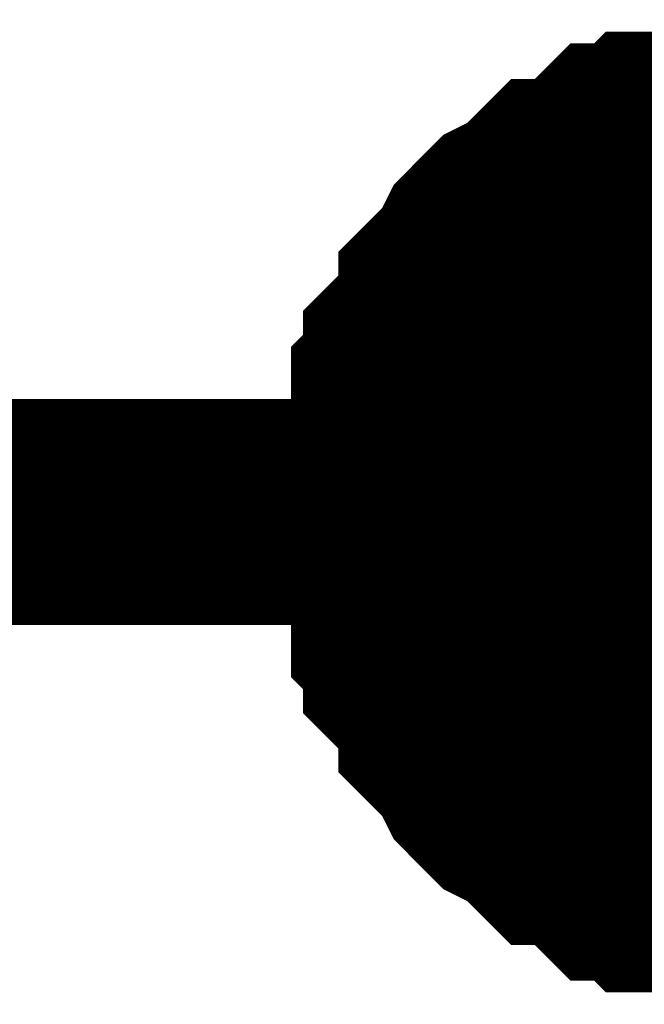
# Model space of a CAD drawing. Header units: inches. Extents: x 0 to 9.5, y -0.01 to 7.51.
# Tile 18 of 59: x 0.7627 to 0.7954, y 4.774 to 4.8255. Entities that reach past the tile are written whole.
import ezdxf

# ---------------------------------------------------------------- set-up
doc = ezdxf.new("R2010")
doc.units = ezdxf.units.IN
doc.header["$MEASUREMENT"] = 0
doc.layers.add('Sheet', color=255, linetype='Continuous')

msp = doc.modelspace()

# ---------------------------------------------------------------- linework, layer by layer
at = {"layer": 'Sheet'}
for points in [[(0.782163, 4.799727, 0.0118, 0.0118, 0), (0.782163, 4.800967, 0.0118, 0.0118, 0), (0.782163, 4.801587, 0.0118, 0.0118, 0), (0.782163, 4.802827, 0.0118, 0.0118, 0), (0.782783, 4.804067, 0.0118, 0.0118, 0), (0.782783, 4.804688, 0.0118, 0.0118, 0), (0.782783, 4.805928, 0.0118, 0.0118, 0), (0.783403, 4.806548, 0.0118, 0.0118, 0), (0.783403, 4.807788, 0.0118, 0.0118, 0), (0.784023, 4.808408, 0.0118, 0.0118, 0), (0.784642, 4.809028, 0.0118, 0.0118, 0), (0.785262, 4.810268, 0.0118, 0.0118, 0), (0.785262, 4.810888, 0.0118, 0.0118, 0), (0.785882, 4.811508, 0.0118, 0.0118, 0), (0.786502, 4.812128, 0.0118, 0.0118, 0), (0.787122, 4.813368, 0.0118, 0.0118, 0), (0.787741, 4.813988, 0.0118, 0.0118, 0), (0.788361, 4.814608, 0.0118, 0.0118, 0), (0.789601, 4.815228, 0.0118, 0.0118, 0), (0.790221, 4.815848, 0.0118, 0.0118, 0), (0.79084, 4.816468, 0.0118, 0.0118, 0), (0.79146, 4.816468, 0.0118, 0.0118, 0), (0.7927, 4.817088, 0.0118, 0.0118, 0), (0.793319, 4.817708, 0.0118, 0.0118, 0), (0.793939, 4.818328, 0.0118, 0.0118, 0), (0.795179, 4.818328, 0.0118, 0.0118, 0), (0.795799, 4.818948, 0.0118, 0.0118, 0), (0.797038, 4.818948, 0.0118, 0.0118, 0), (0.797658, 4.818948, 0.0118, 0.0118, 0), (0.798897, 4.819568, 0.0118, 0.0118, 0), (0.800137, 4.819568, 0.0118, 0.0118, 0), (0.800757, 4.819568, 0.0118, 0.0118, 0), (0.801996, 4.819568, 0.0118, 0.0118, 0)], [(0.782163, 4.799727, 0.0118, 0.0118, 0), (0.782163, 4.800967, 0.0118, 0.0118, 0), (0.782163, 4.801587, 0.0118, 0.0118, 0), (0.782163, 4.802827, 0.0118, 0.0118, 0), (0.782783, 4.804067, 0.0118, 0.0118, 0), (0.782783, 4.804688, 0.0118, 0.0118, 0), (0.782783, 4.805928, 0.0118, 0.0118, 0), (0.783403, 4.806548, 0.0118, 0.0118, 0), (0.783403, 4.807788, 0.0118, 0.0118, 0), (0.784023, 4.808408, 0.0118, 0.0118, 0), (0.784642, 4.809028, 0.0118, 0.0118, 0), (0.785262, 4.810268, 0.0118, 0.0118, 0), (0.785262, 4.810888, 0.0118, 0.0118, 0), (0.785882, 4.811508, 0.0118, 0.0118, 0), (0.786502, 4.812128, 0.0118, 0.0118, 0), (0.787122, 4.813368, 0.0118, 0.0118, 0), (0.787741, 4.813988, 0.0118, 0.0118, 0), (0.788361, 4.814608, 0.0118, 0.0118, 0), (0.789601, 4.815228, 0.0118, 0.0118, 0), (0.790221, 4.815848, 0.0118, 0.0118, 0), (0.79084, 4.816468, 0.0118, 0.0118, 0), (0.79146, 4.816468, 0.0118, 0.0118, 0), (0.7927, 4.817088, 0.0118, 0.0118, 0), (0.793319, 4.817708, 0.0118, 0.0118, 0), (0.793939, 4.818328, 0.0118, 0.0118, 0), (0.795179, 4.818328, 0.0118, 0.0118, 0), (0.795799, 4.818948, 0.0118, 0.0118, 0), (0.797038, 4.818948, 0.0118, 0.0118, 0), (0.797658, 4.818948, 0.0118, 0.0118, 0), (0.798897, 4.819568, 0.0118, 0.0118, 0), (0.800137, 4.819568, 0.0118, 0.0118, 0), (0.800757, 4.819568, 0.0118, 0.0118, 0), (0.801996, 4.819568, 0.0118, 0.0118, 0)], [(0.782163, 4.799727, 0.0118, 0.0118, 0), (0.782163, 4.800967, 0.0118, 0.0118, 0), (0.782163, 4.801587, 0.0118, 0.0118, 0), (0.782163, 4.802827, 0.0118, 0.0118, 0), (0.782783, 4.804067, 0.0118, 0.0118, 0), (0.782783, 4.804688, 0.0118, 0.0118, 0), (0.782783, 4.805928, 0.0118, 0.0118, 0), (0.783403, 4.806548, 0.0118, 0.0118, 0), (0.783403, 4.807788, 0.0118, 0.0118, 0), (0.784023, 4.808408, 0.0118, 0.0118, 0), (0.784642, 4.809028, 0.0118, 0.0118, 0), (0.785262, 4.810268, 0.0118, 0.0118, 0), (0.785262, 4.810888, 0.0118, 0.0118, 0), (0.785882, 4.811508, 0.0118, 0.0118, 0), (0.786502, 4.812128, 0.0118, 0.0118, 0), (0.787122, 4.813368, 0.0118, 0.0118, 0), (0.787741, 4.813988, 0.0118, 0.0118, 0), (0.788361, 4.814608, 0.0118, 0.0118, 0), (0.789601, 4.815228, 0.0118, 0.0118, 0), (0.790221, 4.815848, 0.0118, 0.0118, 0), (0.79084, 4.816468, 0.0118, 0.0118, 0), (0.79146, 4.816468, 0.0118, 0.0118, 0), (0.7927, 4.817088, 0.0118, 0.0118, 0), (0.793319, 4.817708, 0.0118, 0.0118, 0), (0.793939, 4.818328, 0.0118, 0.0118, 0), (0.795179, 4.818328, 0.0118, 0.0118, 0), (0.795799, 4.818948, 0.0118, 0.0118, 0), (0.797038, 4.818948, 0.0118, 0.0118, 0), (0.797658, 4.818948, 0.0118, 0.0118, 0), (0.798897, 4.819568, 0.0118, 0.0118, 0), (0.800137, 4.819568, 0.0118, 0.0118, 0), (0.800757, 4.819568, 0.0118, 0.0118, 0), (0.801996, 4.819568, 0.0118, 0.0118, 0)], [(0.782163, 4.799727, 0.0118, 0.0118, 0), (0.782163, 4.800967, 0.0118, 0.0118, 0), (0.782163, 4.801587, 0.0118, 0.0118, 0), (0.782163, 4.802827, 0.0118, 0.0118, 0), (0.782783, 4.804067, 0.0118, 0.0118, 0), (0.782783, 4.804688, 0.0118, 0.0118, 0), (0.782783, 4.805928, 0.0118, 0.0118, 0), (0.783403, 4.806548, 0.0118, 0.0118, 0), (0.783403, 4.807788, 0.0118, 0.0118, 0), (0.784023, 4.808408, 0.0118, 0.0118, 0), (0.784642, 4.809028, 0.0118, 0.0118, 0), (0.785262, 4.810268, 0.0118, 0.0118, 0), (0.785262, 4.810888, 0.0118, 0.0118, 0), (0.785882, 4.811508, 0.0118, 0.0118, 0), (0.786502, 4.812128, 0.0118, 0.0118, 0), (0.787122, 4.813368, 0.0118, 0.0118, 0), (0.787741, 4.813988, 0.0118, 0.0118, 0), (0.788361, 4.814608, 0.0118, 0.0118, 0), (0.789601, 4.815228, 0.0118, 0.0118, 0), (0.790221, 4.815848, 0.0118, 0.0118, 0), (0.79084, 4.816468, 0.0118, 0.0118, 0), (0.79146, 4.816468, 0.0118, 0.0118, 0), (0.7927, 4.817088, 0.0118, 0.0118, 0), (0.793319, 4.817708, 0.0118, 0.0118, 0), (0.793939, 4.818328, 0.0118, 0.0118, 0), (0.795179, 4.818328, 0.0118, 0.0118, 0), (0.795799, 4.818948, 0.0118, 0.0118, 0), (0.797038, 4.818948, 0.0118, 0.0118, 0), (0.797658, 4.818948, 0.0118, 0.0118, 0), (0.798897, 4.819568, 0.0118, 0.0118, 0), (0.800137, 4.819568, 0.0118, 0.0118, 0), (0.800757, 4.819568, 0.0118, 0.0118, 0), (0.801996, 4.819568, 0.0118, 0.0118, 0)], [(0.782163, 4.799727, 0.0118, 0.0118, 0), (0.782163, 4.800967, 0.0118, 0.0118, 0), (0.782163, 4.801587, 0.0118, 0.0118, 0), (0.782163, 4.802827, 0.0118, 0.0118, 0), (0.782783, 4.804067, 0.0118, 0.0118, 0), (0.782783, 4.804688, 0.0118, 0.0118, 0), (0.782783, 4.805928, 0.0118, 0.0118, 0), (0.783403, 4.806548, 0.0118, 0.0118, 0), (0.783403, 4.807788, 0.0118, 0.0118, 0), (0.784023, 4.808408, 0.0118, 0.0118, 0), (0.784642, 4.809028, 0.0118, 0.0118, 0), (0.785262, 4.810268, 0.0118, 0.0118, 0), (0.785262, 4.810888, 0.0118, 0.0118, 0), (0.785882, 4.811508, 0.0118, 0.0118, 0), (0.786502, 4.812128, 0.0118, 0.0118, 0), (0.787122, 4.813368, 0.0118, 0.0118, 0), (0.787741, 4.813988, 0.0118, 0.0118, 0), (0.788361, 4.814608, 0.0118, 0.0118, 0), (0.789601, 4.815228, 0.0118, 0.0118, 0), (0.790221, 4.815848, 0.0118, 0.0118, 0), (0.79084, 4.816468, 0.0118, 0.0118, 0), (0.79146, 4.816468, 0.0118, 0.0118, 0), (0.7927, 4.817088, 0.0118, 0.0118, 0), (0.793319, 4.817708, 0.0118, 0.0118, 0), (0.793939, 4.818328, 0.0118, 0.0118, 0), (0.795179, 4.818328, 0.0118, 0.0118, 0), (0.795799, 4.818948, 0.0118, 0.0118, 0), (0.797038, 4.818948, 0.0118, 0.0118, 0), (0.797658, 4.818948, 0.0118, 0.0118, 0), (0.798897, 4.819568, 0.0118, 0.0118, 0), (0.800137, 4.819568, 0.0118, 0.0118, 0), (0.800757, 4.819568, 0.0118, 0.0118, 0), (0.801996, 4.819568, 0.0118, 0.0118, 0)], [(0.782163, 4.799727, 0.0118, 0.0118, 0), (0.782163, 4.800967, 0.0118, 0.0118, 0), (0.782163, 4.801587, 0.0118, 0.0118, 0), (0.782163, 4.802827, 0.0118, 0.0118, 0), (0.782783, 4.804067, 0.0118, 0.0118, 0), (0.782783, 4.804688, 0.0118, 0.0118, 0), (0.782783, 4.805928, 0.0118, 0.0118, 0), (0.783403, 4.806548, 0.0118, 0.0118, 0), (0.783403, 4.807788, 0.0118, 0.0118, 0), (0.784023, 4.808408, 0.0118, 0.0118, 0), (0.784642, 4.809028, 0.0118, 0.0118, 0), (0.785262, 4.810268, 0.0118, 0.0118, 0), (0.785262, 4.810888, 0.0118, 0.0118, 0), (0.785882, 4.811508, 0.0118, 0.0118, 0), (0.786502, 4.812128, 0.0118, 0.0118, 0), (0.787122, 4.813368, 0.0118, 0.0118, 0), (0.787741, 4.813988, 0.0118, 0.0118, 0), (0.788361, 4.814608, 0.0118, 0.0118, 0), (0.789601, 4.815228, 0.0118, 0.0118, 0), (0.790221, 4.815848, 0.0118, 0.0118, 0), (0.79084, 4.816468, 0.0118, 0.0118, 0), (0.79146, 4.816468, 0.0118, 0.0118, 0), (0.7927, 4.817088, 0.0118, 0.0118, 0), (0.793319, 4.817708, 0.0118, 0.0118, 0), (0.793939, 4.818328, 0.0118, 0.0118, 0), (0.795179, 4.818328, 0.0118, 0.0118, 0), (0.795799, 4.818948, 0.0118, 0.0118, 0), (0.797038, 4.818948, 0.0118, 0.0118, 0), (0.797658, 4.818948, 0.0118, 0.0118, 0), (0.798897, 4.819568, 0.0118, 0.0118, 0), (0.800137, 4.819568, 0.0118, 0.0118, 0), (0.800757, 4.819568, 0.0118, 0.0118, 0), (0.801996, 4.819568, 0.0118, 0.0118, 0)], [(0.782163, 4.799727, 0.0118, 0.0118, 0), (0.782163, 4.800967, 0.0118, 0.0118, 0), (0.782163, 4.801587, 0.0118, 0.0118, 0), (0.782163, 4.802827, 0.0118, 0.0118, 0), (0.782783, 4.804067, 0.0118, 0.0118, 0), (0.782783, 4.804688, 0.0118, 0.0118, 0), (0.782783, 4.805928, 0.0118, 0.0118, 0), (0.783403, 4.806548, 0.0118, 0.0118, 0), (0.783403, 4.807788, 0.0118, 0.0118, 0), (0.784023, 4.808408, 0.0118, 0.0118, 0), (0.784642, 4.809028, 0.0118, 0.0118, 0), (0.785262, 4.810268, 0.0118, 0.0118, 0), (0.785262, 4.810888, 0.0118, 0.0118, 0), (0.785882, 4.811508, 0.0118, 0.0118, 0), (0.786502, 4.812128, 0.0118, 0.0118, 0), (0.787122, 4.813368, 0.0118, 0.0118, 0), (0.787741, 4.813988, 0.0118, 0.0118, 0), (0.788361, 4.814608, 0.0118, 0.0118, 0), (0.789601, 4.815228, 0.0118, 0.0118, 0), (0.790221, 4.815848, 0.0118, 0.0118, 0), (0.79084, 4.816468, 0.0118, 0.0118, 0), (0.79146, 4.816468, 0.0118, 0.0118, 0), (0.7927, 4.817088, 0.0118, 0.0118, 0), (0.793319, 4.817708, 0.0118, 0.0118, 0), (0.793939, 4.818328, 0.0118, 0.0118, 0), (0.795179, 4.818328, 0.0118, 0.0118, 0), (0.795799, 4.818948, 0.0118, 0.0118, 0), (0.797038, 4.818948, 0.0118, 0.0118, 0), (0.797658, 4.818948, 0.0118, 0.0118, 0), (0.798897, 4.819568, 0.0118, 0.0118, 0), (0.800137, 4.819568, 0.0118, 0.0118, 0), (0.800757, 4.819568, 0.0118, 0.0118, 0), (0.801996, 4.819568, 0.0118, 0.0118, 0)], [(0.782163, 4.799727, 0.0039, 0.0039, 0), (0.782163, 4.800967, 0.0039, 0.0039, 0), (0.782163, 4.801587, 0.0039, 0.0039, 0), (0.782163, 4.802827, 0.0039, 0.0039, 0), (0.782783, 4.804067, 0.0039, 0.0039, 0), (0.782783, 4.804688, 0.0039, 0.0039, 0), (0.782783, 4.805928, 0.0039, 0.0039, 0), (0.783403, 4.806548, 0.0039, 0.0039, 0), (0.783403, 4.807788, 0.0039, 0.0039, 0), (0.784023, 4.808408, 0.0039, 0.0039, 0), (0.784642, 4.809028, 0.0039, 0.0039, 0), (0.785262, 4.810268, 0.0039, 0.0039, 0), (0.785262, 4.810888, 0.0039, 0.0039, 0), (0.785882, 4.811508, 0.0039, 0.0039, 0), (0.786502, 4.812128, 0.0039, 0.0039, 0), (0.787122, 4.813368, 0.0039, 0.0039, 0), (0.787741, 4.813988, 0.0039, 0.0039, 0), (0.788361, 4.814608, 0.0039, 0.0039, 0), (0.789601, 4.815228, 0.0039, 0.0039, 0), (0.790221, 4.815848, 0.0039, 0.0039, 0), (0.79084, 4.816468, 0.0039, 0.0039, 0), (0.79146, 4.816468, 0.0039, 0.0039, 0), (0.7927, 4.817088, 0.0039, 0.0039, 0), (0.793319, 4.817708, 0.0039, 0.0039, 0), (0.793939, 4.818328, 0.0039, 0.0039, 0), (0.795179, 4.818328, 0.0039, 0.0039, 0), (0.795799, 4.818948, 0.0039, 0.0039, 0), (0.797038, 4.818948, 0.0039, 0.0039, 0), (0.797658, 4.818948, 0.0039, 0.0039, 0)], [(0.782163, 4.799727, 0.0039, 0.0039, 0), (0.782163, 4.800967, 0.0039, 0.0039, 0), (0.782163, 4.801587, 0.0039, 0.0039, 0), (0.782163, 4.802827, 0.0039, 0.0039, 0), (0.782783, 4.804067, 0.0039, 0.0039, 0), (0.782783, 4.804688, 0.0039, 0.0039, 0), (0.782783, 4.805928, 0.0039, 0.0039, 0), (0.783403, 4.806548, 0.0039, 0.0039, 0), (0.783403, 4.807788, 0.0039, 0.0039, 0), (0.784023, 4.808408, 0.0039, 0.0039, 0), (0.784642, 4.809028, 0.0039, 0.0039, 0), (0.785262, 4.810268, 0.0039, 0.0039, 0), (0.785262, 4.810888, 0.0039, 0.0039, 0), (0.785882, 4.811508, 0.0039, 0.0039, 0), (0.786502, 4.812128, 0.0039, 0.0039, 0), (0.787122, 4.813368, 0.0039, 0.0039, 0), (0.787741, 4.813988, 0.0039, 0.0039, 0), (0.788361, 4.814608, 0.0039, 0.0039, 0), (0.789601, 4.815228, 0.0039, 0.0039, 0), (0.790221, 4.815848, 0.0039, 0.0039, 0), (0.79084, 4.816468, 0.0039, 0.0039, 0), (0.79146, 4.816468, 0.0039, 0.0039, 0), (0.7927, 4.817088, 0.0039, 0.0039, 0), (0.793319, 4.817708, 0.0039, 0.0039, 0), (0.793939, 4.818328, 0.0039, 0.0039, 0), (0.795179, 4.818328, 0.0039, 0.0039, 0), (0.795799, 4.818948, 0.0039, 0.0039, 0), (0.797038, 4.818948, 0.0039, 0.0039, 0), (0.797658, 4.818948, 0.0039, 0.0039, 0)], [(0.782163, 4.799727, 0.0039, 0.0039, 0), (0.782163, 4.800967, 0.0039, 0.0039, 0), (0.782163, 4.801587, 0.0039, 0.0039, 0), (0.782163, 4.802827, 0.0039, 0.0039, 0), (0.782783, 4.804067, 0.0039, 0.0039, 0), (0.782783, 4.804688, 0.0039, 0.0039, 0), (0.782783, 4.805928, 0.0039, 0.0039, 0), (0.783403, 4.806548, 0.0039, 0.0039, 0), (0.783403, 4.807788, 0.0039, 0.0039, 0), (0.784023, 4.808408, 0.0039, 0.0039, 0), (0.784642, 4.809028, 0.0039, 0.0039, 0), (0.785262, 4.810268, 0.0039, 0.0039, 0), (0.785262, 4.810888, 0.0039, 0.0039, 0), (0.785882, 4.811508, 0.0039, 0.0039, 0), (0.786502, 4.812128, 0.0039, 0.0039, 0), (0.787122, 4.813368, 0.0039, 0.0039, 0), (0.787741, 4.813988, 0.0039, 0.0039, 0), (0.788361, 4.814608, 0.0039, 0.0039, 0), (0.789601, 4.815228, 0.0039, 0.0039, 0), (0.790221, 4.815848, 0.0039, 0.0039, 0), (0.79084, 4.816468, 0.0039, 0.0039, 0), (0.79146, 4.816468, 0.0039, 0.0039, 0), (0.7927, 4.817088, 0.0039, 0.0039, 0), (0.793319, 4.817708, 0.0039, 0.0039, 0), (0.793939, 4.818328, 0.0039, 0.0039, 0), (0.795179, 4.818328, 0.0039, 0.0039, 0), (0.795799, 4.818948, 0.0039, 0.0039, 0), (0.797038, 4.818948, 0.0039, 0.0039, 0), (0.797658, 4.818948, 0.0039, 0.0039, 0)], [(0.782163, 4.799727, 0.0039, 0.0039, 0), (0.782163, 4.800967, 0.0039, 0.0039, 0), (0.782163, 4.801587, 0.0039, 0.0039, 0), (0.782163, 4.802827, 0.0039, 0.0039, 0), (0.782783, 4.804067, 0.0039, 0.0039, 0), (0.782783, 4.804688, 0.0039, 0.0039, 0), (0.782783, 4.805928, 0.0039, 0.0039, 0), (0.783403, 4.806548, 0.0039, 0.0039, 0), (0.783403, 4.807788, 0.0039, 0.0039, 0), (0.784023, 4.808408, 0.0039, 0.0039, 0), (0.784642, 4.809028, 0.0039, 0.0039, 0), (0.785262, 4.810268, 0.0039, 0.0039, 0), (0.785262, 4.810888, 0.0039, 0.0039, 0), (0.785882, 4.811508, 0.0039, 0.0039, 0), (0.786502, 4.812128, 0.0039, 0.0039, 0), (0.787122, 4.813368, 0.0039, 0.0039, 0), (0.787741, 4.813988, 0.0039, 0.0039, 0), (0.788361, 4.814608, 0.0039, 0.0039, 0), (0.789601, 4.815228, 0.0039, 0.0039, 0), (0.790221, 4.815848, 0.0039, 0.0039, 0), (0.79084, 4.816468, 0.0039, 0.0039, 0), (0.79146, 4.816468, 0.0039, 0.0039, 0), (0.7927, 4.817088, 0.0039, 0.0039, 0), (0.793319, 4.817708, 0.0039, 0.0039, 0), (0.793939, 4.818328, 0.0039, 0.0039, 0), (0.795179, 4.818328, 0.0039, 0.0039, 0), (0.795799, 4.818948, 0.0039, 0.0039, 0), (0.797038, 4.818948, 0.0039, 0.0039, 0), (0.797658, 4.818948, 0.0039, 0.0039, 0)], [(0.782163, 4.799727, 0.0039, 0.0039, 0), (0.782163, 4.800967, 0.0039, 0.0039, 0), (0.782163, 4.801587, 0.0039, 0.0039, 0), (0.782163, 4.802827, 0.0039, 0.0039, 0), (0.782783, 4.804067, 0.0039, 0.0039, 0), (0.782783, 4.804688, 0.0039, 0.0039, 0), (0.782783, 4.805928, 0.0039, 0.0039, 0), (0.783403, 4.806548, 0.0039, 0.0039, 0), (0.783403, 4.807788, 0.0039, 0.0039, 0), (0.784023, 4.808408, 0.0039, 0.0039, 0), (0.784642, 4.809028, 0.0039, 0.0039, 0), (0.785262, 4.810268, 0.0039, 0.0039, 0), (0.785262, 4.810888, 0.0039, 0.0039, 0), (0.785882, 4.811508, 0.0039, 0.0039, 0), (0.786502, 4.812128, 0.0039, 0.0039, 0), (0.787122, 4.813368, 0.0039, 0.0039, 0), (0.787741, 4.813988, 0.0039, 0.0039, 0), (0.788361, 4.814608, 0.0039, 0.0039, 0), (0.789601, 4.815228, 0.0039, 0.0039, 0), (0.790221, 4.815848, 0.0039, 0.0039, 0), (0.79084, 4.816468, 0.0039, 0.0039, 0), (0.79146, 4.816468, 0.0039, 0.0039, 0), (0.7927, 4.817088, 0.0039, 0.0039, 0), (0.793319, 4.817708, 0.0039, 0.0039, 0), (0.793939, 4.818328, 0.0039, 0.0039, 0), (0.795179, 4.818328, 0.0039, 0.0039, 0), (0.795799, 4.818948, 0.0039, 0.0039, 0), (0.797038, 4.818948, 0.0039, 0.0039, 0), (0.797658, 4.818948, 0.0039, 0.0039, 0)], [(0.782163, 4.799727, 0.0039, 0.0039, 0), (0.782163, 4.800967, 0.0039, 0.0039, 0), (0.782163, 4.801587, 0.0039, 0.0039, 0), (0.782163, 4.802827, 0.0039, 0.0039, 0), (0.782783, 4.804067, 0.0039, 0.0039, 0), (0.782783, 4.804688, 0.0039, 0.0039, 0), (0.782783, 4.805928, 0.0039, 0.0039, 0), (0.783403, 4.806548, 0.0039, 0.0039, 0), (0.783403, 4.807788, 0.0039, 0.0039, 0), (0.784023, 4.808408, 0.0039, 0.0039, 0), (0.784642, 4.809028, 0.0039, 0.0039, 0), (0.785262, 4.810268, 0.0039, 0.0039, 0), (0.785262, 4.810888, 0.0039, 0.0039, 0), (0.785882, 4.811508, 0.0039, 0.0039, 0), (0.786502, 4.812128, 0.0039, 0.0039, 0), (0.787122, 4.813368, 0.0039, 0.0039, 0), (0.787741, 4.813988, 0.0039, 0.0039, 0), (0.788361, 4.814608, 0.0039, 0.0039, 0), (0.789601, 4.815228, 0.0039, 0.0039, 0), (0.790221, 4.815848, 0.0039, 0.0039, 0), (0.79084, 4.816468, 0.0039, 0.0039, 0), (0.79146, 4.816468, 0.0039, 0.0039, 0), (0.7927, 4.817088, 0.0039, 0.0039, 0), (0.793319, 4.817708, 0.0039, 0.0039, 0), (0.793939, 4.818328, 0.0039, 0.0039, 0), (0.795179, 4.818328, 0.0039, 0.0039, 0), (0.795799, 4.818948, 0.0039, 0.0039, 0), (0.797038, 4.818948, 0.0039, 0.0039, 0), (0.797658, 4.818948, 0.0039, 0.0039, 0)], [(0.782163, 4.799727, 0.0039, 0.0039, 0), (0.782163, 4.800967, 0.0039, 0.0039, 0), (0.782163, 4.801587, 0.0039, 0.0039, 0), (0.782163, 4.802827, 0.0039, 0.0039, 0), (0.782783, 4.804067, 0.0039, 0.0039, 0), (0.782783, 4.804688, 0.0039, 0.0039, 0), (0.782783, 4.805928, 0.0039, 0.0039, 0), (0.783403, 4.806548, 0.0039, 0.0039, 0), (0.783403, 4.807788, 0.0039, 0.0039, 0), (0.784023, 4.808408, 0.0039, 0.0039, 0), (0.784642, 4.809028, 0.0039, 0.0039, 0), (0.785262, 4.810268, 0.0039, 0.0039, 0), (0.785262, 4.810888, 0.0039, 0.0039, 0), (0.785882, 4.811508, 0.0039, 0.0039, 0), (0.786502, 4.812128, 0.0039, 0.0039, 0), (0.787122, 4.813368, 0.0039, 0.0039, 0), (0.787741, 4.813988, 0.0039, 0.0039, 0), (0.788361, 4.814608, 0.0039, 0.0039, 0), (0.789601, 4.815228, 0.0039, 0.0039, 0), (0.790221, 4.815848, 0.0039, 0.0039, 0), (0.79084, 4.816468, 0.0039, 0.0039, 0), (0.79146, 4.816468, 0.0039, 0.0039, 0), (0.7927, 4.817088, 0.0039, 0.0039, 0), (0.793319, 4.817708, 0.0039, 0.0039, 0), (0.793939, 4.818328, 0.0039, 0.0039, 0), (0.795179, 4.818328, 0.0039, 0.0039, 0), (0.795799, 4.818948, 0.0039, 0.0039, 0), (0.797038, 4.818948, 0.0039, 0.0039, 0), (0.797658, 4.818948, 0.0039, 0.0039, 0)], [(0.801996, 4.799727, 0.0118, 0.0118, 0), (0.45182, 4.799727, 0.0118, 0.0118, 0)], [(0.801996, 4.779886, 0.0118, 0.0118, 0), (0.800757, 4.779886, 0.0118, 0.0118, 0), (0.800137, 4.779886, 0.0118, 0.0118, 0), (0.798897, 4.779886, 0.0118, 0.0118, 0), (0.797658, 4.780506, 0.0118, 0.0118, 0), (0.797038, 4.780506, 0.0118, 0.0118, 0), (0.795799, 4.780506, 0.0118, 0.0118, 0), (0.795179, 4.781126, 0.0118, 0.0118, 0), (0.793939, 4.781126, 0.0118, 0.0118, 0), (0.793319, 4.781746, 0.0118, 0.0118, 0), (0.7927, 4.782366, 0.0118, 0.0118, 0), (0.79146, 4.782986, 0.0118, 0.0118, 0), (0.79084, 4.782986, 0.0118, 0.0118, 0), (0.790221, 4.783606, 0.0118, 0.0118, 0), (0.789601, 4.784226, 0.0118, 0.0118, 0), (0.788361, 4.784846, 0.0118, 0.0118, 0), (0.787741, 4.785466, 0.0118, 0.0118, 0), (0.787122, 4.786086, 0.0118, 0.0118, 0), (0.786502, 4.787326, 0.0118, 0.0118, 0), (0.785882, 4.787946, 0.0118, 0.0118, 0), (0.785262, 4.788566, 0.0118, 0.0118, 0), (0.785262, 4.789187, 0.0118, 0.0118, 0), (0.784642, 4.790427, 0.0118, 0.0118, 0), (0.784023, 4.791047, 0.0118, 0.0118, 0), (0.783403, 4.791667, 0.0118, 0.0118, 0), (0.783403, 4.792907, 0.0118, 0.0118, 0), (0.782783, 4.793527, 0.0118, 0.0118, 0), (0.782783, 4.794767, 0.0118, 0.0118, 0), (0.782783, 4.795387, 0.0118, 0.0118, 0), (0.782163, 4.796627, 0.0118, 0.0118, 0), (0.782163, 4.797867, 0.0118, 0.0118, 0), (0.782163, 4.798487, 0.0118, 0.0118, 0), (0.782163, 4.799727, 0.0118, 0.0118, 0)], [(0.782163, 4.799727, 0.0118, 0.0118, 0), (0.782163, 4.799727, 0.0118, 0.0118, 0)], [(0.801996, 4.779886, 0.0118, 0.0118, 0), (0.800757, 4.779886, 0.0118, 0.0118, 0), (0.800137, 4.779886, 0.0118, 0.0118, 0), (0.798897, 4.779886, 0.0118, 0.0118, 0), (0.797658, 4.780506, 0.0118, 0.0118, 0), (0.797038, 4.780506, 0.0118, 0.0118, 0), (0.795799, 4.780506, 0.0118, 0.0118, 0), (0.795179, 4.781126, 0.0118, 0.0118, 0), (0.793939, 4.781126, 0.0118, 0.0118, 0), (0.793319, 4.781746, 0.0118, 0.0118, 0), (0.7927, 4.782366, 0.0118, 0.0118, 0), (0.79146, 4.782986, 0.0118, 0.0118, 0), (0.79084, 4.782986, 0.0118, 0.0118, 0), (0.790221, 4.783606, 0.0118, 0.0118, 0), (0.789601, 4.784226, 0.0118, 0.0118, 0), (0.788361, 4.784846, 0.0118, 0.0118, 0), (0.787741, 4.785466, 0.0118, 0.0118, 0), (0.787122, 4.786086, 0.0118, 0.0118, 0), (0.786502, 4.787326, 0.0118, 0.0118, 0), (0.785882, 4.787946, 0.0118, 0.0118, 0), (0.785262, 4.788566, 0.0118, 0.0118, 0), (0.785262, 4.789187, 0.0118, 0.0118, 0), (0.784642, 4.790427, 0.0118, 0.0118, 0), (0.784023, 4.791047, 0.0118, 0.0118, 0), (0.783403, 4.791667, 0.0118, 0.0118, 0), (0.783403, 4.792907, 0.0118, 0.0118, 0), (0.782783, 4.793527, 0.0118, 0.0118, 0), (0.782783, 4.794767, 0.0118, 0.0118, 0), (0.782783, 4.795387, 0.0118, 0.0118, 0), (0.782163, 4.796627, 0.0118, 0.0118, 0), (0.782163, 4.797867, 0.0118, 0.0118, 0), (0.782163, 4.798487, 0.0118, 0.0118, 0), (0.782163, 4.799727, 0.0118, 0.0118, 0)], [(0.782163, 4.799727, 0.0118, 0.0118, 0), (0.782163, 4.799727, 0.0118, 0.0118, 0)], [(0.801996, 4.779886, 0.0118, 0.0118, 0), (0.800757, 4.779886, 0.0118, 0.0118, 0), (0.800137, 4.779886, 0.0118, 0.0118, 0), (0.798897, 4.779886, 0.0118, 0.0118, 0), (0.797658, 4.780506, 0.0118, 0.0118, 0), (0.797038, 4.780506, 0.0118, 0.0118, 0), (0.795799, 4.780506, 0.0118, 0.0118, 0), (0.795179, 4.781126, 0.0118, 0.0118, 0), (0.793939, 4.781126, 0.0118, 0.0118, 0), (0.793319, 4.781746, 0.0118, 0.0118, 0), (0.7927, 4.782366, 0.0118, 0.0118, 0), (0.79146, 4.782986, 0.0118, 0.0118, 0), (0.79084, 4.782986, 0.0118, 0.0118, 0), (0.790221, 4.783606, 0.0118, 0.0118, 0), (0.789601, 4.784226, 0.0118, 0.0118, 0), (0.788361, 4.784846, 0.0118, 0.0118, 0), (0.787741, 4.785466, 0.0118, 0.0118, 0), (0.787122, 4.786086, 0.0118, 0.0118, 0), (0.786502, 4.787326, 0.0118, 0.0118, 0), (0.785882, 4.787946, 0.0118, 0.0118, 0), (0.785262, 4.788566, 0.0118, 0.0118, 0), (0.785262, 4.789187, 0.0118, 0.0118, 0), (0.784642, 4.790427, 0.0118, 0.0118, 0), (0.784023, 4.791047, 0.0118, 0.0118, 0), (0.783403, 4.791667, 0.0118, 0.0118, 0), (0.783403, 4.792907, 0.0118, 0.0118, 0), (0.782783, 4.793527, 0.0118, 0.0118, 0), (0.782783, 4.794767, 0.0118, 0.0118, 0), (0.782783, 4.795387, 0.0118, 0.0118, 0), (0.782163, 4.796627, 0.0118, 0.0118, 0), (0.782163, 4.797867, 0.0118, 0.0118, 0), (0.782163, 4.798487, 0.0118, 0.0118, 0), (0.782163, 4.799727, 0.0118, 0.0118, 0)], [(0.782163, 4.799727, 0.0118, 0.0118, 0), (0.782163, 4.799727, 0.0118, 0.0118, 0)], [(0.801996, 4.779886, 0.0118, 0.0118, 0), (0.800757, 4.779886, 0.0118, 0.0118, 0), (0.800137, 4.779886, 0.0118, 0.0118, 0), (0.798897, 4.779886, 0.0118, 0.0118, 0), (0.797658, 4.780506, 0.0118, 0.0118, 0), (0.797038, 4.780506, 0.0118, 0.0118, 0), (0.795799, 4.780506, 0.0118, 0.0118, 0), (0.795179, 4.781126, 0.0118, 0.0118, 0), (0.793939, 4.781126, 0.0118, 0.0118, 0), (0.793319, 4.781746, 0.0118, 0.0118, 0), (0.7927, 4.782366, 0.0118, 0.0118, 0), (0.79146, 4.782986, 0.0118, 0.0118, 0), (0.79084, 4.782986, 0.0118, 0.0118, 0), (0.790221, 4.783606, 0.0118, 0.0118, 0), (0.789601, 4.784226, 0.0118, 0.0118, 0), (0.788361, 4.784846, 0.0118, 0.0118, 0), (0.787741, 4.785466, 0.0118, 0.0118, 0), (0.787122, 4.786086, 0.0118, 0.0118, 0), (0.786502, 4.787326, 0.0118, 0.0118, 0), (0.785882, 4.787946, 0.0118, 0.0118, 0), (0.785262, 4.788566, 0.0118, 0.0118, 0), (0.785262, 4.789187, 0.0118, 0.0118, 0), (0.784642, 4.790427, 0.0118, 0.0118, 0), (0.784023, 4.791047, 0.0118, 0.0118, 0), (0.783403, 4.791667, 0.0118, 0.0118, 0), (0.783403, 4.792907, 0.0118, 0.0118, 0), (0.782783, 4.793527, 0.0118, 0.0118, 0), (0.782783, 4.794767, 0.0118, 0.0118, 0), (0.782783, 4.795387, 0.0118, 0.0118, 0), (0.782163, 4.796627, 0.0118, 0.0118, 0), (0.782163, 4.797867, 0.0118, 0.0118, 0), (0.782163, 4.798487, 0.0118, 0.0118, 0), (0.782163, 4.799727, 0.0118, 0.0118, 0)], [(0.782163, 4.799727, 0.0118, 0.0118, 0), (0.782163, 4.799727, 0.0118, 0.0118, 0)], [(0.801996, 4.779886, 0.0118, 0.0118, 0), (0.800757, 4.779886, 0.0118, 0.0118, 0), (0.800137, 4.779886, 0.0118, 0.0118, 0), (0.798897, 4.779886, 0.0118, 0.0118, 0), (0.797658, 4.780506, 0.0118, 0.0118, 0), (0.797038, 4.780506, 0.0118, 0.0118, 0), (0.795799, 4.780506, 0.0118, 0.0118, 0), (0.795179, 4.781126, 0.0118, 0.0118, 0), (0.793939, 4.781126, 0.0118, 0.0118, 0), (0.793319, 4.781746, 0.0118, 0.0118, 0), (0.7927, 4.782366, 0.0118, 0.0118, 0), (0.79146, 4.782986, 0.0118, 0.0118, 0), (0.79084, 4.782986, 0.0118, 0.0118, 0), (0.790221, 4.783606, 0.0118, 0.0118, 0), (0.789601, 4.784226, 0.0118, 0.0118, 0), (0.788361, 4.784846, 0.0118, 0.0118, 0), (0.787741, 4.785466, 0.0118, 0.0118, 0), (0.787122, 4.786086, 0.0118, 0.0118, 0), (0.786502, 4.787326, 0.0118, 0.0118, 0), (0.785882, 4.787946, 0.0118, 0.0118, 0), (0.785262, 4.788566, 0.0118, 0.0118, 0), (0.785262, 4.789187, 0.0118, 0.0118, 0), (0.784642, 4.790427, 0.0118, 0.0118, 0), (0.784023, 4.791047, 0.0118, 0.0118, 0), (0.783403, 4.791667, 0.0118, 0.0118, 0), (0.783403, 4.792907, 0.0118, 0.0118, 0), (0.782783, 4.793527, 0.0118, 0.0118, 0), (0.782783, 4.794767, 0.0118, 0.0118, 0), (0.782783, 4.795387, 0.0118, 0.0118, 0), (0.782163, 4.796627, 0.0118, 0.0118, 0), (0.782163, 4.797867, 0.0118, 0.0118, 0), (0.782163, 4.798487, 0.0118, 0.0118, 0), (0.782163, 4.799727, 0.0118, 0.0118, 0)], [(0.782163, 4.799727, 0.0118, 0.0118, 0), (0.782163, 4.799727, 0.0118, 0.0118, 0)], [(0.801996, 4.779886, 0.0118, 0.0118, 0), (0.800757, 4.779886, 0.0118, 0.0118, 0), (0.800137, 4.779886, 0.0118, 0.0118, 0), (0.798897, 4.779886, 0.0118, 0.0118, 0), (0.797658, 4.780506, 0.0118, 0.0118, 0), (0.797038, 4.780506, 0.0118, 0.0118, 0), (0.795799, 4.780506, 0.0118, 0.0118, 0), (0.795179, 4.781126, 0.0118, 0.0118, 0), (0.793939, 4.781126, 0.0118, 0.0118, 0), (0.793319, 4.781746, 0.0118, 0.0118, 0), (0.7927, 4.782366, 0.0118, 0.0118, 0), (0.79146, 4.782986, 0.0118, 0.0118, 0), (0.79084, 4.782986, 0.0118, 0.0118, 0), (0.790221, 4.783606, 0.0118, 0.0118, 0), (0.789601, 4.784226, 0.0118, 0.0118, 0), (0.788361, 4.784846, 0.0118, 0.0118, 0), (0.787741, 4.785466, 0.0118, 0.0118, 0), (0.787122, 4.786086, 0.0118, 0.0118, 0), (0.786502, 4.787326, 0.0118, 0.0118, 0), (0.785882, 4.787946, 0.0118, 0.0118, 0), (0.785262, 4.788566, 0.0118, 0.0118, 0), (0.785262, 4.789187, 0.0118, 0.0118, 0), (0.784642, 4.790427, 0.0118, 0.0118, 0), (0.784023, 4.791047, 0.0118, 0.0118, 0), (0.783403, 4.791667, 0.0118, 0.0118, 0), (0.783403, 4.792907, 0.0118, 0.0118, 0), (0.782783, 4.793527, 0.0118, 0.0118, 0), (0.782783, 4.794767, 0.0118, 0.0118, 0), (0.782783, 4.795387, 0.0118, 0.0118, 0), (0.782163, 4.796627, 0.0118, 0.0118, 0), (0.782163, 4.797867, 0.0118, 0.0118, 0), (0.782163, 4.798487, 0.0118, 0.0118, 0), (0.782163, 4.799727, 0.0118, 0.0118, 0)], [(0.782163, 4.799727, 0.0118, 0.0118, 0), (0.782163, 4.799727, 0.0118, 0.0118, 0)], [(0.801996, 4.779886, 0.0118, 0.0118, 0), (0.800757, 4.779886, 0.0118, 0.0118, 0), (0.800137, 4.779886, 0.0118, 0.0118, 0), (0.798897, 4.779886, 0.0118, 0.0118, 0), (0.797658, 4.780506, 0.0118, 0.0118, 0), (0.797038, 4.780506, 0.0118, 0.0118, 0), (0.795799, 4.780506, 0.0118, 0.0118, 0), (0.795179, 4.781126, 0.0118, 0.0118, 0), (0.793939, 4.781126, 0.0118, 0.0118, 0), (0.793319, 4.781746, 0.0118, 0.0118, 0), (0.7927, 4.782366, 0.0118, 0.0118, 0), (0.79146, 4.782986, 0.0118, 0.0118, 0), (0.79084, 4.782986, 0.0118, 0.0118, 0), (0.790221, 4.783606, 0.0118, 0.0118, 0), (0.789601, 4.784226, 0.0118, 0.0118, 0), (0.788361, 4.784846, 0.0118, 0.0118, 0), (0.787741, 4.785466, 0.0118, 0.0118, 0), (0.787122, 4.786086, 0.0118, 0.0118, 0), (0.786502, 4.787326, 0.0118, 0.0118, 0), (0.785882, 4.787946, 0.0118, 0.0118, 0), (0.785262, 4.788566, 0.0118, 0.0118, 0), (0.785262, 4.789187, 0.0118, 0.0118, 0), (0.784642, 4.790427, 0.0118, 0.0118, 0), (0.784023, 4.791047, 0.0118, 0.0118, 0), (0.783403, 4.791667, 0.0118, 0.0118, 0), (0.783403, 4.792907, 0.0118, 0.0118, 0), (0.782783, 4.793527, 0.0118, 0.0118, 0), (0.782783, 4.794767, 0.0118, 0.0118, 0), (0.782783, 4.795387, 0.0118, 0.0118, 0), (0.782163, 4.796627, 0.0118, 0.0118, 0), (0.782163, 4.797867, 0.0118, 0.0118, 0), (0.782163, 4.798487, 0.0118, 0.0118, 0), (0.782163, 4.799727, 0.0118, 0.0118, 0)], [(0.782163, 4.799727, 0.0118, 0.0118, 0), (0.782163, 4.799727, 0.0118, 0.0118, 0)], [(0.797658, 4.780506, 0.0039, 0.0039, 0), (0.797038, 4.780506, 0.0039, 0.0039, 0), (0.795799, 4.780506, 0.0039, 0.0039, 0), (0.795179, 4.781126, 0.0039, 0.0039, 0), (0.793939, 4.781126, 0.0039, 0.0039, 0), (0.793319, 4.781746, 0.0039, 0.0039, 0), (0.7927, 4.782366, 0.0039, 0.0039, 0), (0.79146, 4.782986, 0.0039, 0.0039, 0), (0.79084, 4.782986, 0.0039, 0.0039, 0), (0.790221, 4.783606, 0.0039, 0.0039, 0), (0.789601, 4.784226, 0.0039, 0.0039, 0), (0.788361, 4.784846, 0.0039, 0.0039, 0), (0.787741, 4.785466, 0.0039, 0.0039, 0), (0.787122, 4.786086, 0.0039, 0.0039, 0), (0.786502, 4.787326, 0.0039, 0.0039, 0), (0.785882, 4.787946, 0.0039, 0.0039, 0), (0.785262, 4.788566, 0.0039, 0.0039, 0), (0.785262, 4.789187, 0.0039, 0.0039, 0), (0.784642, 4.790427, 0.0039, 0.0039, 0), (0.784023, 4.791047, 0.0039, 0.0039, 0), (0.783403, 4.791667, 0.0039, 0.0039, 0), (0.783403, 4.792907, 0.0039, 0.0039, 0), (0.782783, 4.793527, 0.0039, 0.0039, 0), (0.782783, 4.794767, 0.0039, 0.0039, 0), (0.782783, 4.795387, 0.0039, 0.0039, 0), (0.782163, 4.796627, 0.0039, 0.0039, 0), (0.782163, 4.797867, 0.0039, 0.0039, 0), (0.782163, 4.798487, 0.0039, 0.0039, 0), (0.782163, 4.799727, 0.0039, 0.0039, 0)], [(0.782163, 4.799727, 0.0039, 0.0039, 0), (0.782163, 4.799727, 0.0039, 0.0039, 0)], [(0.797658, 4.780506, 0.0039, 0.0039, 0), (0.797038, 4.780506, 0.0039, 0.0039, 0), (0.795799, 4.780506, 0.0039, 0.0039, 0), (0.795179, 4.781126, 0.0039, 0.0039, 0), (0.793939, 4.781126, 0.0039, 0.0039, 0), (0.793319, 4.781746, 0.0039, 0.0039, 0), (0.7927, 4.782366, 0.0039, 0.0039, 0), (0.79146, 4.782986, 0.0039, 0.0039, 0), (0.79084, 4.782986, 0.0039, 0.0039, 0), (0.790221, 4.783606, 0.0039, 0.0039, 0), (0.789601, 4.784226, 0.0039, 0.0039, 0), (0.788361, 4.784846, 0.0039, 0.0039, 0), (0.787741, 4.785466, 0.0039, 0.0039, 0), (0.787122, 4.786086, 0.0039, 0.0039, 0), (0.786502, 4.787326, 0.0039, 0.0039, 0), (0.785882, 4.787946, 0.0039, 0.0039, 0), (0.785262, 4.788566, 0.0039, 0.0039, 0), (0.785262, 4.789187, 0.0039, 0.0039, 0), (0.784642, 4.790427, 0.0039, 0.0039, 0), (0.784023, 4.791047, 0.0039, 0.0039, 0), (0.783403, 4.791667, 0.0039, 0.0039, 0), (0.783403, 4.792907, 0.0039, 0.0039, 0), (0.782783, 4.793527, 0.0039, 0.0039, 0), (0.782783, 4.794767, 0.0039, 0.0039, 0), (0.782783, 4.795387, 0.0039, 0.0039, 0), (0.782163, 4.796627, 0.0039, 0.0039, 0), (0.782163, 4.797867, 0.0039, 0.0039, 0), (0.782163, 4.798487, 0.0039, 0.0039, 0), (0.782163, 4.799727, 0.0039, 0.0039, 0)], [(0.782163, 4.799727, 0.0039, 0.0039, 0), (0.782163, 4.799727, 0.0039, 0.0039, 0)], [(0.797658, 4.780506, 0.0039, 0.0039, 0), (0.797038, 4.780506, 0.0039, 0.0039, 0), (0.795799, 4.780506, 0.0039, 0.0039, 0), (0.795179, 4.781126, 0.0039, 0.0039, 0), (0.793939, 4.781126, 0.0039, 0.0039, 0), (0.793319, 4.781746, 0.0039, 0.0039, 0), (0.7927, 4.782366, 0.0039, 0.0039, 0), (0.79146, 4.782986, 0.0039, 0.0039, 0), (0.79084, 4.782986, 0.0039, 0.0039, 0), (0.790221, 4.783606, 0.0039, 0.0039, 0), (0.789601, 4.784226, 0.0039, 0.0039, 0), (0.788361, 4.784846, 0.0039, 0.0039, 0), (0.787741, 4.785466, 0.0039, 0.0039, 0), (0.787122, 4.786086, 0.0039, 0.0039, 0), (0.786502, 4.787326, 0.0039, 0.0039, 0), (0.785882, 4.787946, 0.0039, 0.0039, 0), (0.785262, 4.788566, 0.0039, 0.0039, 0), (0.785262, 4.789187, 0.0039, 0.0039, 0), (0.784642, 4.790427, 0.0039, 0.0039, 0), (0.784023, 4.791047, 0.0039, 0.0039, 0), (0.783403, 4.791667, 0.0039, 0.0039, 0), (0.783403, 4.792907, 0.0039, 0.0039, 0), (0.782783, 4.793527, 0.0039, 0.0039, 0), (0.782783, 4.794767, 0.0039, 0.0039, 0), (0.782783, 4.795387, 0.0039, 0.0039, 0), (0.782163, 4.796627, 0.0039, 0.0039, 0), (0.782163, 4.797867, 0.0039, 0.0039, 0), (0.782163, 4.798487, 0.0039, 0.0039, 0), (0.782163, 4.799727, 0.0039, 0.0039, 0)], [(0.782163, 4.799727, 0.0039, 0.0039, 0), (0.782163, 4.799727, 0.0039, 0.0039, 0)], [(0.797658, 4.780506, 0.0039, 0.0039, 0), (0.797038, 4.780506, 0.0039, 0.0039, 0), (0.795799, 4.780506, 0.0039, 0.0039, 0), (0.795179, 4.781126, 0.0039, 0.0039, 0), (0.793939, 4.781126, 0.0039, 0.0039, 0), (0.793319, 4.781746, 0.0039, 0.0039, 0), (0.7927, 4.782366, 0.0039, 0.0039, 0), (0.79146, 4.782986, 0.0039, 0.0039, 0), (0.79084, 4.782986, 0.0039, 0.0039, 0), (0.790221, 4.783606, 0.0039, 0.0039, 0), (0.789601, 4.784226, 0.0039, 0.0039, 0), (0.788361, 4.784846, 0.0039, 0.0039, 0), (0.787741, 4.785466, 0.0039, 0.0039, 0), (0.787122, 4.786086, 0.0039, 0.0039, 0), (0.786502, 4.787326, 0.0039, 0.0039, 0), (0.785882, 4.787946, 0.0039, 0.0039, 0), (0.785262, 4.788566, 0.0039, 0.0039, 0), (0.785262, 4.789187, 0.0039, 0.0039, 0), (0.784642, 4.790427, 0.0039, 0.0039, 0), (0.784023, 4.791047, 0.0039, 0.0039, 0), (0.783403, 4.791667, 0.0039, 0.0039, 0), (0.783403, 4.792907, 0.0039, 0.0039, 0), (0.782783, 4.793527, 0.0039, 0.0039, 0), (0.782783, 4.794767, 0.0039, 0.0039, 0), (0.782783, 4.795387, 0.0039, 0.0039, 0), (0.782163, 4.796627, 0.0039, 0.0039, 0), (0.782163, 4.797867, 0.0039, 0.0039, 0), (0.782163, 4.798487, 0.0039, 0.0039, 0), (0.782163, 4.799727, 0.0039, 0.0039, 0)], [(0.782163, 4.799727, 0.0039, 0.0039, 0), (0.782163, 4.799727, 0.0039, 0.0039, 0)], [(0.797658, 4.780506, 0.0039, 0.0039, 0), (0.797038, 4.780506, 0.0039, 0.0039, 0), (0.795799, 4.780506, 0.0039, 0.0039, 0), (0.795179, 4.781126, 0.0039, 0.0039, 0), (0.793939, 4.781126, 0.0039, 0.0039, 0), (0.793319, 4.781746, 0.0039, 0.0039, 0), (0.7927, 4.782366, 0.0039, 0.0039, 0), (0.79146, 4.782986, 0.0039, 0.0039, 0), (0.79084, 4.782986, 0.0039, 0.0039, 0), (0.790221, 4.783606, 0.0039, 0.0039, 0), (0.789601, 4.784226, 0.0039, 0.0039, 0), (0.788361, 4.784846, 0.0039, 0.0039, 0), (0.787741, 4.785466, 0.0039, 0.0039, 0), (0.787122, 4.786086, 0.0039, 0.0039, 0), (0.786502, 4.787326, 0.0039, 0.0039, 0), (0.785882, 4.787946, 0.0039, 0.0039, 0), (0.785262, 4.788566, 0.0039, 0.0039, 0), (0.785262, 4.789187, 0.0039, 0.0039, 0), (0.784642, 4.790427, 0.0039, 0.0039, 0), (0.784023, 4.791047, 0.0039, 0.0039, 0), (0.783403, 4.791667, 0.0039, 0.0039, 0), (0.783403, 4.792907, 0.0039, 0.0039, 0), (0.782783, 4.793527, 0.0039, 0.0039, 0), (0.782783, 4.794767, 0.0039, 0.0039, 0), (0.782783, 4.795387, 0.0039, 0.0039, 0), (0.782163, 4.796627, 0.0039, 0.0039, 0), (0.782163, 4.797867, 0.0039, 0.0039, 0), (0.782163, 4.798487, 0.0039, 0.0039, 0), (0.782163, 4.799727, 0.0039, 0.0039, 0)], [(0.782163, 4.799727, 0.0039, 0.0039, 0), (0.782163, 4.799727, 0.0039, 0.0039, 0)], [(0.797658, 4.780506, 0.0039, 0.0039, 0), (0.797038, 4.780506, 0.0039, 0.0039, 0), (0.795799, 4.780506, 0.0039, 0.0039, 0), (0.795179, 4.781126, 0.0039, 0.0039, 0), (0.793939, 4.781126, 0.0039, 0.0039, 0), (0.793319, 4.781746, 0.0039, 0.0039, 0), (0.7927, 4.782366, 0.0039, 0.0039, 0), (0.79146, 4.782986, 0.0039, 0.0039, 0), (0.79084, 4.782986, 0.0039, 0.0039, 0), (0.790221, 4.783606, 0.0039, 0.0039, 0), (0.789601, 4.784226, 0.0039, 0.0039, 0), (0.788361, 4.784846, 0.0039, 0.0039, 0), (0.787741, 4.785466, 0.0039, 0.0039, 0), (0.787122, 4.786086, 0.0039, 0.0039, 0), (0.786502, 4.787326, 0.0039, 0.0039, 0), (0.785882, 4.787946, 0.0039, 0.0039, 0), (0.785262, 4.788566, 0.0039, 0.0039, 0), (0.785262, 4.789187, 0.0039, 0.0039, 0), (0.784642, 4.790427, 0.0039, 0.0039, 0), (0.784023, 4.791047, 0.0039, 0.0039, 0), (0.783403, 4.791667, 0.0039, 0.0039, 0), (0.783403, 4.792907, 0.0039, 0.0039, 0), (0.782783, 4.793527, 0.0039, 0.0039, 0), (0.782783, 4.794767, 0.0039, 0.0039, 0), (0.782783, 4.795387, 0.0039, 0.0039, 0), (0.782163, 4.796627, 0.0039, 0.0039, 0), (0.782163, 4.797867, 0.0039, 0.0039, 0), (0.782163, 4.798487, 0.0039, 0.0039, 0), (0.782163, 4.799727, 0.0039, 0.0039, 0)], [(0.782163, 4.799727, 0.0039, 0.0039, 0), (0.782163, 4.799727, 0.0039, 0.0039, 0)], [(0.797658, 4.780506, 0.0039, 0.0039, 0), (0.797038, 4.780506, 0.0039, 0.0039, 0), (0.795799, 4.780506, 0.0039, 0.0039, 0), (0.795179, 4.781126, 0.0039, 0.0039, 0), (0.793939, 4.781126, 0.0039, 0.0039, 0), (0.793319, 4.781746, 0.0039, 0.0039, 0), (0.7927, 4.782366, 0.0039, 0.0039, 0), (0.79146, 4.782986, 0.0039, 0.0039, 0), (0.79084, 4.782986, 0.0039, 0.0039, 0), (0.790221, 4.783606, 0.0039, 0.0039, 0), (0.789601, 4.784226, 0.0039, 0.0039, 0), (0.788361, 4.784846, 0.0039, 0.0039, 0), (0.787741, 4.785466, 0.0039, 0.0039, 0), (0.787122, 4.786086, 0.0039, 0.0039, 0), (0.786502, 4.787326, 0.0039, 0.0039, 0), (0.785882, 4.787946, 0.0039, 0.0039, 0), (0.785262, 4.788566, 0.0039, 0.0039, 0), (0.785262, 4.789187, 0.0039, 0.0039, 0), (0.784642, 4.790427, 0.0039, 0.0039, 0), (0.784023, 4.791047, 0.0039, 0.0039, 0), (0.783403, 4.791667, 0.0039, 0.0039, 0), (0.783403, 4.792907, 0.0039, 0.0039, 0), (0.782783, 4.793527, 0.0039, 0.0039, 0), (0.782783, 4.794767, 0.0039, 0.0039, 0), (0.782783, 4.795387, 0.0039, 0.0039, 0), (0.782163, 4.796627, 0.0039, 0.0039, 0), (0.782163, 4.797867, 0.0039, 0.0039, 0), (0.782163, 4.798487, 0.0039, 0.0039, 0), (0.782163, 4.799727, 0.0039, 0.0039, 0)], [(0.782163, 4.799727, 0.0039, 0.0039, 0), (0.782163, 4.799727, 0.0039, 0.0039, 0)]]:
    msp.add_lwpolyline(points, format="xyseb", dxfattribs=at)
msp.add_lwpolyline([(0.79, 4.8, 0.02, 0.02, 1), (0.81, 4.8, 0.02, 0.02, 1)], format="xyseb", close=True, dxfattribs=at)

doc.saveas('drawing.dxf')
